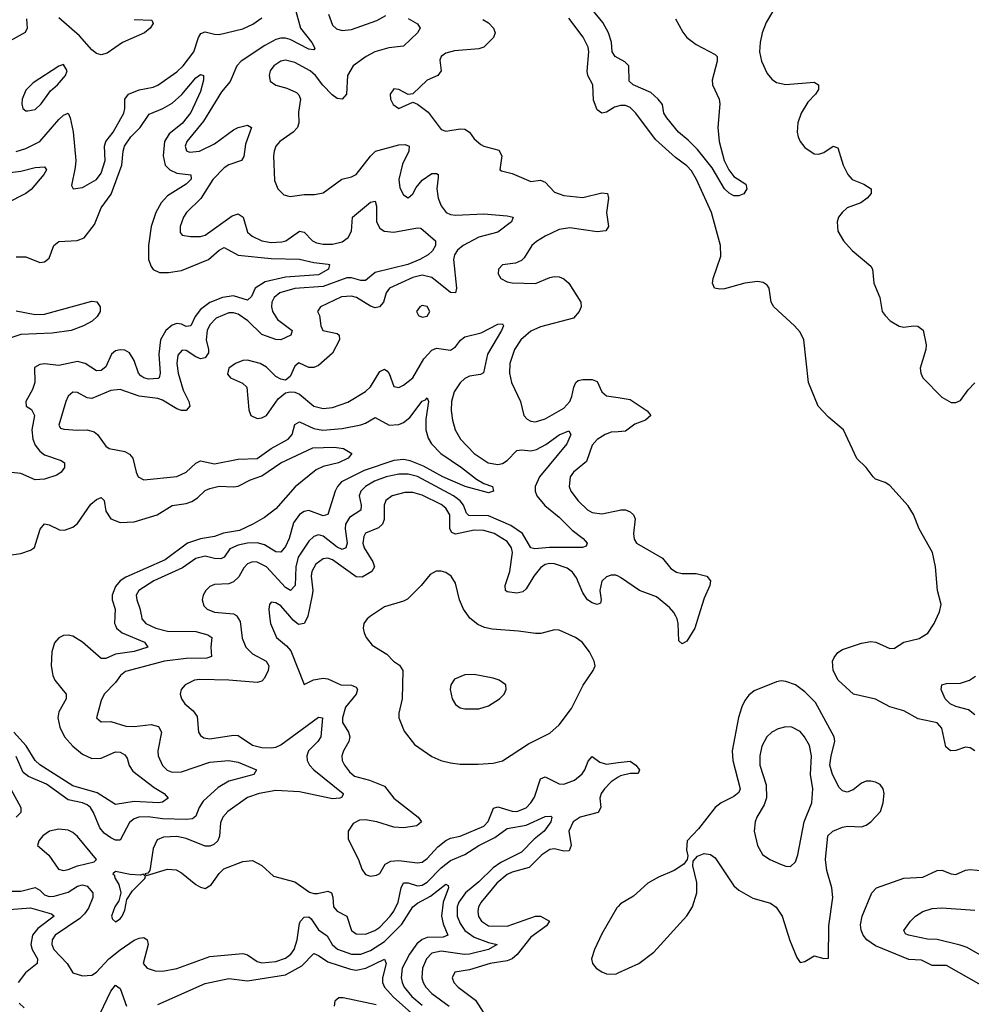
# Model space of a CAD drawing. Header units: inches. Extents: x 1649636 to 1815363, y 506543 to 641975.
# Tile 10 of 256: x 1687465 to 1691495, y 518357 to 522526. Entities that reach past the tile are written whole.
import ezdxf

# ---------------------------------------------------------------- set-up
doc = ezdxf.new("R2010")
doc.units = ezdxf.units.IN
doc.header["$MEASUREMENT"] = 0
for name, color, linetype in [('B6581', 7, 'Continuous'), ('B6582', 7, 'Continuous'), ('B6591', 7, 'Continuous'), ('B6592', 7, 'Continuous')]:
    doc.layers.add(name, color=color, linetype=linetype)

msp = doc.modelspace()

# ---------------------------------------------------------------- linework, layer by layer
at = {"layer": 'B6581', "color": 5}
for points, elevation in [([(1687868, 520000), (1687866.4, 519970), (1687870, 519960.9), (1687875.1, 519950), (1687898.6, 519930), (1687993.7, 519890), (1688007, 519870), (1687949.7, 519850.4), (1687870, 519839.6), (1687830, 519820.9), (1687810, 519821.4), (1687730, 519889.9), (1687690, 519915.7), (1687670, 519920.9), (1687650, 519918.5), (1687630, 519908.3), (1687612.6, 519887.4), (1687600.6, 519850), (1687597.5, 519790), (1687604.7, 519750), (1687613.2, 519730), (1687661, 519670), (1687662.1, 519650), (1687630, 519595.1), (1687626.4, 519570), (1687635.3, 519530), (1687655.1, 519490), (1687690.1, 519450), (1687730, 519416.2), (1687770, 519398.6), (1687810, 519399.8), (1687870, 519426.7), (1687890, 519425), (1687910, 519414.2), (1687919.2, 519399.2), (1687927.8, 519367.8), (1687944.3, 519344.3), (1688034.6, 519274.6), (1688076.4, 519250), (1688094, 519230), (1688070, 519212.8), (1688052, 519210), (1687950, 519216.3), (1687870, 519203.4), (1687792.2, 519252.2), (1687690, 519282.9), (1687550, 519371.8), (1687529.5, 519389.5), (1687491.8, 519451.8), (1687439.9, 519510)], 320), ([(1687980.5, 520000), (1687982.6, 519990), (1687998.4, 519970), (1688040.8, 519950), (1688090, 519937.2), (1688210, 519935.7), (1688262, 519922), (1688278, 519910), (1688274.6, 519870), (1688277.4, 519830), (1688257.3, 519822.7), (1688170, 519821.9), (1688078.4, 519810), (1687913.2, 519766.8), (1687891.2, 519750), (1687870, 519719.8), (1687822.4, 519670), (1687810, 519644), (1687790.5, 519570), (1687810, 519552.7), (1687850, 519554.9), (1687914.6, 519534.6), (1687950, 519533.6), (1688021.5, 519541.5), (1688053.2, 519533.2), (1688064.6, 519510), (1688050.1, 519430.1), (1688050.8, 519410), (1688070, 519368.5), (1688089.3, 519349.3), (1688110, 519340.4), (1688150, 519341.6), (1688270, 519382.8), (1688349.6, 519389.6), (1688390, 519382.1), (1688468.2, 519350), (1688457, 519330), (1688350, 519301.5), (1688304.6, 519275.4), (1688242.4, 519217.6), (1688224.5, 519190), (1688210, 519154.2), (1688196.8, 519143.2), (1688170, 519139.9), (1688070, 519142.5), (1688008.8, 519151.2), (1687969.8, 519150.2), (1687950, 519142.9), (1687930, 519127.5), (1687890, 519052.2), (1687870, 519052.1), (1687850, 519061.8), (1687822.6, 519082.6), (1687803.8, 519103.8), (1687777.8, 519170), (1687764.4, 519190), (1687750, 519201.6), (1687730, 519210.6), (1687670, 519223.4), (1687578.8, 519290), (1687501.8, 519321.8), (1687479.1, 519339.1), (1687450, 519406.2)], 340), ([(1688384.9, 520000), (1688398.5, 519978.5), (1688407.3, 519907.3), (1688421.8, 519870), (1688450, 519840.5), (1688509.1, 519810), (1688519.8, 519790), (1688516.6, 519770), (1688502.2, 519737.8), (1688490, 519726), (1688470, 519720.2), (1688350, 519729.9), (1688227.7, 519732.3), (1688204.9, 519730), (1688164.9, 519710), (1688148.8, 519690), (1688144.9, 519670), (1688150.3, 519650), (1688164, 519630), (1688199.7, 519599.7), (1688216.1, 519576.1), (1688222.3, 519510), (1688230, 519495.5), (1688245.2, 519485.2), (1688270, 519481.8), (1688370, 519497), (1688390, 519494.8), (1688450, 519453.9), (1688490, 519445.1), (1688530, 519442.6), (1688550, 519446.1), (1688570, 519456.2), (1688730, 519573.1), (1688746.8, 519570), (1688740.6, 519490), (1688728.1, 519470), (1688687.2, 519430), (1688681.3, 519410), (1688682.6, 519390), (1688692.2, 519370), (1688710.9, 519350), (1688834.6, 519250), (1688834.1, 519245.9), (1688827.2, 519232.8), (1688821, 519230), (1688790, 519227.9), (1688650, 519256.5), (1688550, 519262.6), (1688478.4, 519250), (1688430, 519233.3), (1688346.6, 519173.4), (1688324.7, 519150), (1688314.6, 519125.4), (1688310.8, 519069.2), (1688303.2, 519050), (1688286.3, 519033.7), (1688270, 519026.8), (1688250, 519026.3), (1688170, 519058.7), (1688130, 519068.4), (1688074.4, 519065.6), (1688046.5, 519053.5), (1688030, 519017.2), (1688016, 518924), (1688007.1, 518912.9), (1687994, 518910), (1688002, 518902), (1688090, 518928.8), (1688126.8, 518926.8), (1688150, 518913.4), (1688210, 518864.9), (1688230, 518852.7), (1688250, 518847.3), (1688276.3, 518863.7), (1688310, 518910.7), (1688329.7, 518930.3), (1688410, 518962.4), (1688450, 518966), (1688490, 518945.5), (1688540.2, 518900.2), (1688630, 518875.8), (1688692.5, 518832.5), (1688710, 518826.4), (1688726.6, 518826.6), (1688770, 518836.2), (1688785.7, 518830), (1688791.6, 518811.6), (1688793.8, 518770), (1688810, 518751.3), (1688850.1, 518730.1), (1688869.7, 518669.6), (1688890, 518655.5), (1688930, 518654.6), (1688968.8, 518670), (1688990, 518684.5), (1689034.4, 518730), (1689050, 518751.7), (1689067.7, 518790), (1689080.1, 518850), (1689090, 518871.3), (1689110, 518871.3), (1689150, 518858.7), (1689170, 518862.3), (1689190, 518874.4), (1689250, 518935), (1689290, 518966.2), (1689350, 518991.2), (1689410, 519030), (1689476.8, 519063.2), (1689530, 519101.5), (1689610, 519116.1), (1689690, 519151.8), (1689714.5, 519154.5), (1689718.4, 519150), (1689714.7, 519130), (1689686.4, 519090), (1689643.6, 519056.4), (1689590, 519001.6), (1689501.9, 518958.1), (1689470, 518935.2), (1689410, 518876.2), (1689352.8, 518830), (1689324.7, 518790), (1689317.5, 518770), (1689317.5, 518730), (1689330, 518699), (1689350.1, 518670), (1689390, 518642.3), (1689450, 518619.3), (1689487.7, 518610), (1689450.3, 518590), (1689370, 518570), (1689348.8, 518568.8), (1689250, 518582.8), (1689210, 518574), (1689187.7, 518550), (1689171, 518510), (1689167.8, 518470), (1689173, 518450), (1689184.2, 518430), (1689210, 518403.7), (1689284.3, 518350)], 360), ([(1688523.1, 520000), (1688526.4, 519970), (1688551.8, 519910), (1688595, 519875), (1688613.2, 519853.2), (1688670, 519710.7), (1688709.2, 519730.8), (1688750, 519738.2), (1688770, 519734.7), (1688825.3, 519710), (1688870, 519708.3), (1688890, 519699.7), (1688895.2, 519690), (1688889.5, 519670), (1688845.1, 519614.9), (1688831.4, 519570), (1688832, 519550), (1688857.8, 519510), (1688862.7, 519490), (1688858.3, 519470), (1688835.5, 519430), (1688829.4, 519410), (1688830.9, 519390), (1688839.8, 519370), (1688861, 519341), (1688883.2, 519323.2), (1688945.7, 519305.7), (1689010, 519280.4), (1689050, 519230.1), (1689152.9, 519150), (1689167, 519130), (1689146.5, 519113.5), (1689090, 519104.7), (1689050, 519107.5), (1688977, 519130), (1688930, 519138), (1688903.5, 519136.5), (1688877.2, 519122.8), (1688856.3, 519090), (1688855.9, 519055.9), (1688900.3, 518970), (1688913.1, 518930), (1688930, 518906.3), (1688950, 518899.6), (1688976.3, 518903.7), (1688990, 518911.7), (1689013.2, 518950), (1689036, 518964), (1689070, 518966.1), (1689150, 518955.7), (1689170, 518959.8), (1689190, 518974.8), (1689235.8, 519024.2), (1689270, 519050.7), (1689290, 519060.6), (1689330, 519069), (1689430, 519111.2), (1689449, 519131), (1689471.7, 519188.3), (1689490, 519193.1), (1689550, 519174.5), (1689570, 519174), (1689610, 519189.7), (1689629.9, 519210), (1689645.3, 519234.7), (1689670, 519311.4), (1689690, 519320.9), (1689750, 519291), (1689769.7, 519289.7), (1689814.2, 519305.8), (1689847.1, 519332.9), (1689858.6, 519350), (1689872.7, 519387.3), (1689890, 519405.8), (1689922.1, 519382.1), (1689950, 519373.9), (1690000, 519380.4)], 380), ([(1688684.4, 520000), (1688683.6, 519996.4), (1688670.1, 519970), (1688645.8, 519965.8), (1688623.1, 519983.1), (1688608.3, 520000)], 380), ([(1688951.1, 520000), (1688936.5, 519990), (1688921.8, 519970), (1688918.8, 519950), (1688923.5, 519930), (1688932.3, 519910), (1688957.6, 519877.6), (1689019.6, 519839.6), (1689048.5, 519810), (1689072.7, 519792.7), (1689087.9, 519770), (1689085.1, 519650), (1689070.2, 519590.2), (1689071.1, 519570), (1689093.1, 519513.1), (1689137.1, 519457.1), (1689210, 519406.2), (1689247.7, 519390), (1689290, 519380.2), (1689330, 519373.8), (1689406.1, 519373.8), (1689470, 519378.2), (1689510, 519388.7), (1689619.8, 519460.2), (1689710, 519505.9), (1689750, 519541.1), (1689801.9, 519610), (1689851.4, 519708.6), (1689894, 519770), (1689902, 519790), (1689897.8, 519810), (1689878.4, 519850), (1689847.1, 519890), (1689818.9, 519910), (1689750, 519940.8), (1689730, 519942.8), (1689672.5, 519927.5), (1689650, 519926.6), (1689577.7, 519937.7), (1689465.2, 519945.2), (1689433, 519953), (1689405.8, 519965.8), (1689371.9, 519991.9), (1689366.1, 520000)], 420), ([(1690000, 519318.3), (1689970, 519298.8), (1689941.9, 519270), (1689927.8, 519250), (1689921.4, 519230), (1689926.5, 519190), (1689914.2, 519170), (1689839, 519150), (1689809.2, 519130), (1689791.1, 519090), (1689801, 519030), (1689792.3, 519007.7), (1689770, 519005.6), (1689730, 519015.6), (1689710, 519012.8), (1689675.8, 518990), (1689623, 518937), (1689550, 518917.2), (1689530, 518907.4), (1689486, 518870), (1689418.6, 518790), (1689407.9, 518770), (1689404.6, 518750), (1689408.6, 518728.6), (1689420.5, 518710), (1689450, 518690.1), (1689530, 518687.6), (1689650, 518730.5), (1689670.3, 518730), (1689708, 518710), (1689695.4, 518690), (1689630, 518641.8), (1689571.1, 518568.9), (1689550, 518549.6), (1689530, 518541.8), (1689457.4, 518530), (1689370, 518503.6), (1689307.1, 518492.9), (1689295.8, 518470), (1689303.5, 518450), (1689321.6, 518430), (1689395.4, 518375.4), (1689450, 518289.4)], 380), ([(1687427.6, 519267.6), (1687470.1, 519190.1), (1687469.5, 519170), (1687450, 519149.4)], 340), ([(1687383.4, 518836.6), (1687470, 518836.7), (1687530, 518852.4), (1687550, 518840.4), (1687570, 518820.6), (1687590, 518814.2), (1687610, 518815.2), (1687670, 518832.3), (1687710, 518857.6), (1687730, 518863.6), (1687750, 518858.2), (1687774.1, 518830), (1687774.5, 518810), (1687755.5, 518764.5), (1687739.3, 518740.7), (1687718.7, 518721.3), (1687615.3, 518650), (1687602.2, 518630), (1687600.4, 518610), (1687608.9, 518590), (1687665.8, 518530), (1687690, 518490.4), (1687730, 518477.3), (1687770, 518480.2), (1687790, 518494), (1687841.6, 518550), (1687890, 518587.8), (1687950, 518629.4), (1687970, 518638), (1687990, 518640.3), (1688004.4, 518630), (1688009, 518610), (1687987.2, 518530), (1688004.9, 518510), (1688038.5, 518498.5), (1688070, 518497.6), (1688130, 518509.5), (1688270, 518559.1), (1688410, 518573.1), (1688430, 518567), (1688470, 518538.2), (1688490, 518532.5), (1688550, 518538.2), (1688590, 518553.2), (1688612.7, 518570), (1688627.3, 518590), (1688639.7, 518630), (1688650, 518699.5), (1688654, 518710), (1688670, 518726), (1688690, 518727.3), (1688699.5, 518719.5), (1688730, 518672.6), (1688767.5, 518647.5), (1688787.7, 518610), (1688810.4, 518590.4), (1688870, 518569.4), (1688910, 518570.1), (1688950, 518585), (1689010, 518623.6), (1689082.7, 518697.3), (1689130.5, 518770), (1689150, 518785.6), (1689204.5, 518815.5), (1689270, 518866.5), (1689280, 518860), (1689281.5, 518850), (1689258.9, 518790), (1689251, 518730), (1689257.8, 518697.8), (1689277.4, 518650), (1689257.9, 518642.1), (1689190, 518640.7), (1689170, 518632), (1689147.2, 518612.8), (1689116, 518570), (1689085.3, 518510), (1689079.9, 518470), (1689084.1, 518450), (1689093.1, 518430), (1689126, 518390), (1689170, 518353)], 340), ([(1687420.7, 518759.3), (1687510, 518765.3), (1687600, 518740), (1687611.1, 518730), (1687541.7, 518678.3), (1687518.6, 518650), (1687511.9, 518610), (1687517.1, 518590), (1687539.4, 518550), (1687538.2, 518530), (1687489.6, 518490), (1687458, 518450)], 320), ([(1690000, 518771.9), (1689994.2, 518765.8), (1689930, 518655.1), (1689899, 518590), (1689886.4, 518550), (1689890.4, 518530), (1689907, 518510), (1689930, 518494.6), (1689950, 518485.8), (1689990, 518485.3), (1690000, 518489.9)], 420), ([(1688050, 518355.9), (1688250, 518445.7), (1688350, 518467), (1688430, 518456.1), (1688590, 518482.7), (1688659.4, 518520.6), (1688710, 518571.8), (1688730, 518564.6), (1688770, 518537.1), (1688865.7, 518505.7), (1688890, 518501.7), (1688930.2, 518509.8), (1689010, 518548.8), (1689017, 518530), (1689001.1, 518470), (1689001.7, 518450), (1689010.1, 518430), (1689047.3, 518387.3), (1689135.1, 518310)], 320), ([(1687790, 518285.5), (1687850, 518412.9), (1687870, 518438.2), (1687890, 518423.6), (1687917.5, 518350)], 320), ([(1688974.6, 518354.6), (1688835, 518385), (1688815.8, 518384.2), (1688799.5, 518370), (1688796.4, 518350)], 320), ([(1687462, 518362), (1687483, 518343)], 320)]:
    msp.add_lwpolyline(points, dxfattribs=dict(at, elevation=elevation))
for points, elevation in [([(1689390, 519753.3), (1689350, 519752), (1689306.6, 519733.4), (1689290.7, 519710), (1689288.2, 519690), (1689297.1, 519650), (1689310, 519627.3), (1689330, 519613), (1689350, 519608.2), (1689410, 519608.4), (1689450, 519620.5), (1689497.2, 519650), (1689517.2, 519670), (1689525.2, 519690), (1689524, 519710), (1689495.3, 519730), (1689470, 519738.4)], 440), ([(1687630, 519098.5), (1687590.8, 519090), (1687563, 519070), (1687545.5, 519050), (1687540.7, 519030), (1687588.5, 518988.5), (1687628.9, 518928.9), (1687650, 518924.4), (1687670, 518928.3), (1687710, 518943.5), (1687779.7, 518960.3), (1687789.3, 518970), (1687710, 519067.1), (1687690, 519085.1), (1687670, 519094)], 360), ([(1687870, 518919.3), (1687858.8, 518910), (1687865.3, 518905.3), (1687868.9, 518890), (1687884.6, 518864.6), (1687893, 518830), (1687884.8, 518795.2), (1687866.9, 518770), (1687854, 518730), (1687857.1, 518717.1), (1687870, 518707.2), (1687890, 518718.7), (1687898.5, 518730), (1687910, 518756), (1687919.1, 518800.9), (1687942, 518838), (1687995.3, 518890), (1687998, 518898), (1687988, 518908), (1687976, 518904), (1687933, 518907)], 360)]:
    msp.add_lwpolyline(points, close=True, dxfattribs=dict(at, elevation=elevation))
at = {"layer": 'B6582', "color": 5}
for points, elevation in [([(1688630, 522578), (1688654.5, 522490), (1688701.5, 522430), (1688714.7, 522405.3), (1688710, 522398), (1688690, 522400.8), (1688610, 522442.1), (1688590, 522448.4), (1688570, 522448), (1688550, 522442.3), (1688503.1, 522416.9), (1688402.3, 522350), (1688384.2, 522330), (1688356.1, 522263.9), (1688319.3, 522220.7), (1688243, 522097), (1688172.7, 522010), (1688165.9, 521990), (1688171.1, 521971.1), (1688184.5, 521964.5), (1688226, 521970), (1688290, 521999.8), (1688370, 522059.5), (1688390.2, 522070.2), (1688430, 522079.7), (1688446.7, 522070), (1688421.6, 521998.4), (1688413.7, 521946.3), (1688403.6, 521930), (1688350, 521911.7), (1688330, 521898.4), (1688282.6, 521850), (1688231.7, 521768.3), (1688171.4, 521710), (1688158.5, 521690), (1688143.7, 521650), (1688144.7, 521624.7), (1688153.4, 521613.4), (1688187.7, 521607.8), (1688230, 521607.7), (1688250, 521614.3), (1688364.4, 521695.6), (1688390, 521703.7), (1688410.5, 521690.5), (1688430, 521626.8), (1688449.3, 521609.3), (1688490.1, 521590.1), (1688530, 521582.3), (1688575.1, 521584.9), (1688591.5, 521590), (1688650.1, 521630.1), (1688670, 521627), (1688704.2, 521590), (1688721.3, 521581.3), (1688750, 521575.3), (1688790, 521576.1), (1688830, 521585.8), (1688856.4, 521603.6), (1688869.9, 521630), (1688874, 521690), (1688950, 521752.8), (1688970, 521757), (1688975.8, 521735.8), (1688976.2, 521670), (1688990, 521642.7), (1689007.9, 521630), (1689050, 521625.8), (1689150, 521645.4), (1689163.2, 521643.2), (1689226, 521590), (1689225.4, 521570), (1689212.9, 521547.1), (1689194.7, 521530), (1689159, 521510), (1689108.2, 521490), (1688970, 521456), (1688930, 521421.4), (1688910, 521421.5), (1688870, 521433.3), (1688850, 521432.4), (1688750, 521396.2), (1688630, 521388), (1688566.3, 521370), (1688542.8, 521350), (1688532.8, 521330), (1688531.1, 521310), (1688535.7, 521290), (1688556.7, 521256.7), (1688618.3, 521210), (1688613.1, 521190), (1688570, 521171.1), (1688550, 521172.5), (1688490, 521193), (1688431.3, 521251.3), (1688390, 521279.1), (1688370, 521284.9), (1688350, 521284.4), (1688297.3, 521262.7), (1688270, 521234.3), (1688259.1, 521210), (1688254.6, 521170), (1688264.6, 521130), (1688263.9, 521116.1), (1688250, 521094.4), (1688230, 521090.4), (1688210, 521098.1), (1688170, 521125), (1688152.9, 521127.1), (1688135, 521105), (1688130.6, 521070), (1688135.2, 521030), (1688157.4, 520957.4), (1688180.7, 520910), (1688185.5, 520890), (1688170, 520871.6), (1688150, 520871), (1688130, 520878.5), (1688070, 520915.1), (1688050, 520922.4), (1687970, 520931.5), (1687890, 520959.9), (1687850, 520955.9), (1687770, 520921.5), (1687750, 520924.4), (1687710, 520947.2), (1687690, 520948.4), (1687670, 520932.6), (1687660.7, 520910), (1687630.4, 520810), (1687637.1, 520797.1), (1687651.8, 520791.8), (1687710, 520787.7), (1687750, 520789.3), (1687780.6, 520780.6), (1687794.3, 520770), (1687830, 520720.5), (1687844, 520710), (1687910, 520698.5), (1687930, 520686.9), (1687943.8, 520670), (1687957.4, 520610), (1687966.4, 520590), (1687990, 520577.6), (1688130, 520591.9), (1688170, 520610.2), (1688210, 520648.1), (1688230, 520658.3), (1688290, 520645.8), (1688390, 520665.9), (1688470, 520668), (1688529.6, 520710.4), (1688602.2, 520750), (1688618.2, 520770), (1688630, 520811.7), (1688650, 520823.3), (1688710, 520795), (1688748.8, 520788.8), (1688830, 520795.3), (1688909.1, 520810.8), (1688930, 520817.2), (1688970, 520841.5), (1689030, 520808.6), (1689070, 520812.5), (1689090, 520821), (1689117.7, 520842.3), (1689170, 520911), (1689183.6, 520916.4), (1689190, 520924.4), (1689196.5, 520910), (1689184.8, 520835.2), (1689184.7, 520790), (1689194.6, 520754.6), (1689209, 520730), (1689248.8, 520688.8), (1689336.6, 520630), (1689400.1, 520580.1), (1689430, 520561.7), (1689466.8, 520550), (1689472, 520530), (1689450, 520523), (1689351.5, 520550), (1689256.5, 520590), (1689175.2, 520635.2), (1689118.6, 520658.6), (1689090, 520664.1), (1689050, 520659.1), (1688923.2, 520616.8), (1688828.3, 520570), (1688810.6, 520550), (1688801.5, 520530), (1688769.4, 520430.6), (1688750, 520425.7), (1688690, 520448), (1688670, 520443.8), (1688650, 520430.5), (1688624.9, 520395.1), (1688605.3, 520330), (1688590, 520295.9), (1688570, 520272.2), (1688550, 520273.5), (1688502.1, 520302.1), (1688470, 520311.8), (1688430, 520309.9), (1688390, 520300.6), (1688354.9, 520285.1), (1688330, 520250.6), (1688316.7, 520243.3), (1688290, 520244.3), (1688250, 520254.8), (1688210, 520245.3), (1688154.3, 520205.7), (1688032.8, 520150), (1687968.7, 520110), (1687958.3, 520090), (1687960.1, 520070), (1687973.6, 520033.6), (1687980.5, 520000)], 340), ([(1688772.7, 522550), (1688790, 522502.8), (1688807.1, 522487.1), (1688830, 522480.1), (1688870, 522484.8), (1688977.8, 522522.2), (1689016, 522544)], 360), ([(1690000, 522363.3), (1689987.4, 522370), (1689973.8, 522390), (1689970.7, 522430.7), (1689958.6, 522470), (1689934.4, 522514.4), (1689889.1, 522569.1)], 360), ([(1687493.8, 522530), (1687496.3, 522490), (1687487.6, 522472.4), (1687423.8, 522436.2)], 340), ([(1687450, 521968.1), (1687490, 521980.6), (1687549.5, 522010.5), (1687630, 522103.7), (1687650, 522122.2), (1687670, 522130.2), (1687678.8, 522110), (1687690.8, 522050.8), (1687702.3, 521930), (1687700.2, 521899.8), (1687683.8, 521823.8), (1687690.5, 521810.5), (1687730, 521816.1), (1687790, 521849.3), (1687810, 521876), (1687826.4, 521930), (1687823.2, 521990), (1687829.9, 522010), (1687860.1, 522050), (1687905.8, 522130), (1687910.5, 522150), (1687910.6, 522190), (1687925.6, 522210), (1687970, 522228.8), (1688030, 522239.8), (1688050, 522248.1), (1688130, 522305.2), (1688156.4, 522330), (1688202.4, 522390), (1688222.1, 522450), (1688232.5, 522467.5), (1688250, 522474.5), (1688290, 522464.5), (1688310, 522464), (1688410, 522487.3), (1688452.4, 522507.6), (1688490, 522534.1)], 340), ([(1687950, 522527.1), (1688024.1, 522524.1), (1688030.2, 522510), (1688017.2, 522490), (1687993.2, 522470), (1687900.3, 522430), (1687835.8, 522384.2), (1687810, 522377.1), (1687790, 522383.1), (1687770, 522398.2), (1687718.2, 522458.2), (1687630, 522533.6)], 340), ([(1689110, 522531.3), (1689149, 522509), (1689160.3, 522490), (1689148.9, 522470), (1689090, 522414.2), (1689027.5, 522407.5), (1688969.5, 522390.5), (1688931.8, 522370), (1688877.7, 522330), (1688853.7, 522290), (1688849.2, 522210), (1688830, 522189.1), (1688810, 522192.2), (1688788, 522208), (1688748.7, 522248.7), (1688717, 522290), (1688694.5, 522310), (1688630, 522345.4), (1688590, 522354.6), (1688570, 522349.8), (1688541.2, 522330), (1688526.2, 522310), (1688520.6, 522290), (1688526.2, 522266.2), (1688548.9, 522248.9), (1688595.5, 522235.5), (1688637.2, 522217.2), (1688647.5, 522207.5), (1688653.8, 522190), (1688644.9, 522135.1), (1688647, 522090), (1688641.1, 522070), (1688622.7, 522050), (1688565.8, 522010), (1688550.2, 521990), (1688542.6, 521970), (1688539.3, 521950), (1688544.5, 521844.5), (1688558.4, 521810), (1688584, 521784), (1688610, 521777), (1688670, 521785.4), (1688713.9, 521786.1), (1688750, 521793.4), (1688828.9, 521851.1), (1688870, 521860.2), (1688890, 521870.2), (1688950, 521948.4), (1688971, 521969), (1689070, 521996), (1689097.2, 521997.2), (1689114.3, 521990), (1689113.5, 521970), (1689086.1, 521913.9), (1689070.1, 521850), (1689074.1, 521814.1), (1689090, 521784), (1689110, 521771.4), (1689130, 521789.1), (1689144, 521816), (1689170, 521846.8), (1689210, 521874.3), (1689230, 521875.5), (1689236.5, 521870), (1689237.7, 521857.7), (1689231.2, 521810), (1689237.1, 521770), (1689250, 521738.5), (1689270.3, 521710), (1689290, 521701), (1689310, 521698.8), (1689430, 521703.4), (1689530, 521696), (1689554.9, 521690), (1689547.2, 521670), (1689490, 521627.1), (1689410, 521604.7), (1689343.2, 521570), (1689318.6, 521550), (1689306.4, 521530), (1689302.3, 521510), (1689314.7, 521390), (1689310, 521368.9), (1689290, 521370.7), (1689210, 521434.7), (1689170, 521444.2), (1689130, 521435), (1689030.6, 521389.4), (1689017.4, 521370), (1689005.4, 521330), (1688989.2, 521310.8), (1688970, 521306.2), (1688950, 521313.7), (1688890.7, 521350), (1688870, 521356), (1688827.3, 521352.7), (1688739.3, 521310), (1688726.7, 521290), (1688733.8, 521273.8), (1688740.2, 521230), (1688749.1, 521210), (1688810, 521197.5), (1688817.8, 521190), (1688819.4, 521170), (1688790, 521113.5), (1688730, 521062.5), (1688710, 521053.2), (1688690, 521053.3), (1688646.4, 521073.6), (1688630, 521059.3), (1688610, 521015.6), (1688590, 521000.5), (1688570, 521003.5), (1688550, 521016), (1688510, 521054.2), (1688483.7, 521070), (1688430, 521084), (1688410, 521083.5), (1688378.4, 521070), (1688350.4, 521050), (1688345.1, 521025.1), (1688357.3, 521010), (1688407.7, 520987.8), (1688426, 520970), (1688434.6, 520874.6), (1688444, 520850), (1688470, 520837.1), (1688490, 520840.3), (1688510, 520850.4), (1688558.9, 520921.1), (1688590, 520946.9), (1688609.7, 520950.4), (1688630, 520948.6), (1688650, 520940.2), (1688710, 520889.5), (1688750, 520879.8), (1688790, 520883.5), (1688853.8, 520906.2), (1688930, 520951.7), (1688950, 520971.8), (1688990, 521036.5), (1689010, 521046.2), (1689019.4, 521039.4), (1689030, 521028.2), (1689050, 520973.4), (1689070, 520969.1), (1689090, 520978.6), (1689130, 521009.3), (1689176.5, 521090), (1689210, 521126.3), (1689230, 521134.7), (1689290, 521127.3), (1689310, 521140.5), (1689331.5, 521168.5), (1689350, 521183.3), (1689419.1, 521200.9), (1689490, 521237.2), (1689510, 521238), (1689513.8, 521230), (1689506, 521210), (1689445.5, 521110), (1689429.4, 521030.6), (1689416.3, 521023.7), (1689370, 521017.2), (1689350, 521006.2), (1689330, 520987.9), (1689305, 520950), (1689293.7, 520910), (1689291.9, 520871.9), (1689297.3, 520830), (1689308.7, 520790), (1689331.8, 520750), (1689389.4, 520690), (1689448.2, 520650), (1689490, 520642.4), (1689510, 520647), (1689530, 520659.8), (1689570, 520701.6), (1689590, 520705.1), (1689630, 520701.2), (1689653.8, 520706.2), (1689692.8, 520727.2), (1689750, 520768.7), (1689790, 520785.7), (1689799.7, 520770), (1689782.1, 520730), (1689666.5, 520590), (1689648.3, 520550), (1689647.3, 520530), (1689654.8, 520510), (1689689.4, 520469.4), (1689750, 520419.8), (1689804.7, 520364.7), (1689851.3, 520330), (1689868.5, 520310), (1689863.4, 520296.6), (1689849, 520291), (1689708, 520292), (1689645.9, 520285.9), (1689630, 520289.8), (1689593.7, 520350), (1689545, 520385), (1689450, 520425.3), (1689366.9, 520426.9), (1689356.9, 520436.9), (1689343.7, 520470), (1689330, 520488.9), (1689302.2, 520510), (1689150, 520592.5), (1689110, 520602.3), (1689070, 520602.5), (1689016.9, 520590), (1688968.1, 520571.9), (1688928.9, 520550), (1688909, 520530), (1688902.2, 520510), (1688911.2, 520470), (1688909.3, 520450), (1688862.1, 520417.9), (1688844.9, 520390), (1688843.2, 520370), (1688851, 520310), (1688845.4, 520290), (1688830, 520283.4), (1688810, 520293.3), (1688750, 520339.5), (1688730, 520345), (1688710, 520338.1), (1688690, 520318.7), (1688644.4, 520250), (1688634.5, 520210), (1688630.9, 520130), (1688611.1, 520108.9), (1688590, 520121.6), (1688510, 520209.9), (1688470, 520229.4), (1688450, 520230.4), (1688430, 520222.4), (1688414.5, 520205.5), (1688393.4, 520166.6), (1688370, 520145.4), (1688350, 520137.9), (1688290, 520135.3), (1688270, 520126.6), (1688253.4, 520110), (1688242.3, 520090), (1688237.4, 520070), (1688244.2, 520044.2), (1688258.4, 520030), (1688290, 520017.1), (1688370, 520010.1), (1688383, 520003), (1688384.9, 520000)], 360), ([(1689426.2, 522526.2), (1689450, 522512.9), (1689472, 522490), (1689478.7, 522470), (1689471.8, 522450), (1689430, 522409.8), (1689410, 522402.2), (1689306.3, 522393.7), (1689270, 522384.2), (1689250.3, 522370), (1689244.8, 522355.2), (1689249.2, 522310), (1689236.1, 522290), (1689190, 522269.8), (1689130, 522211.5), (1689110, 522209), (1689070, 522231.1), (1689050, 522233.3), (1689034.4, 522210), (1689034.9, 522190), (1689046.6, 522166.6), (1689070, 522150.7), (1689130, 522177.3), (1689150, 522167.9), (1689194.5, 522134.5), (1689250, 522060.7), (1689270, 522053.8), (1689330, 522064.4), (1689350, 522063.2), (1689369.5, 522049.5), (1689390, 522022), (1689417.5, 521997.5), (1689430.6, 521990), (1689493.4, 521973.4), (1689506.2, 521950), (1689498.8, 521890), (1689505.8, 521885.8), (1689550, 521874.2), (1689630, 521841.3), (1689670, 521846.9), (1689690, 521838), (1689730, 521796.1), (1689770, 521781.9), (1689850, 521773.3), (1689930, 521793.4), (1689954.9, 521790), (1689958.5, 521770), (1689949.4, 521710), (1689959, 521650), (1689947.7, 521632.2), (1689910, 521628.5), (1689794.9, 521645.1), (1689750, 521637.7), (1689690.2, 521610), (1689653.3, 521586.7), (1689634.3, 521570), (1689602, 521518), (1689590, 521507.1), (1689564.3, 521495.7), (1689510, 521487.8), (1689492.2, 521470), (1689491.8, 521450), (1689502, 521430), (1689530, 521416.5), (1689550, 521412.4), (1689650, 521409.1), (1689710, 521434.2), (1689730, 521438.9), (1689750, 521437.4), (1689770, 521428.6), (1689791, 521411), (1689841.5, 521330), (1689842.2, 521310), (1689833.9, 521290), (1689810, 521262.2), (1689670, 521226.3), (1689630, 521207.5), (1689586.8, 521170), (1689559.8, 521130), (1689540.4, 521070), (1689539.4, 521030), (1689548, 520990), (1689586, 520910), (1689600.3, 520850), (1689614.4, 520834.4), (1689630, 520825.8), (1689650, 520823.8), (1689690, 520836.6), (1689770, 520881.9), (1689795.4, 520910), (1689803.9, 520930), (1689811.2, 520970), (1689820.7, 520990), (1689830, 520997.8), (1689850, 521002.2), (1689890, 521002.3), (1689910, 520994.7), (1689930.1, 520950.1), (1689950, 520934), (1690000, 520926.1)], 380), ([(1690000, 522160.1), (1689984.5, 522155.5), (1689950, 522134.5), (1689930, 522130.7), (1689910, 522143.7), (1689894.7, 522185.3), (1689891.8, 522250), (1689871.2, 522290), (1689867.5, 522307.5), (1689874.6, 522390), (1689872.2, 522410), (1689851.7, 522451.7), (1689790, 522532.7)], 380), ([(1687450, 521522.5), (1687490, 521521.9), (1687550, 521498.2), (1687570, 521500.2), (1687590, 521516.5), (1687609.9, 521570.1), (1687630, 521587), (1687708.2, 521591.8), (1687738, 521602), (1687781.5, 521658.5), (1687810.4, 521730), (1687852.7, 521787.3), (1687897.4, 521910), (1687902.9, 521970), (1687909, 521990), (1687935.1, 522030), (1687975.2, 522070), (1688013.6, 522126.4), (1688070.6, 522149.4), (1688110, 522172.2), (1688150.9, 522209.1), (1688210, 522280.5), (1688230, 522294.5), (1688243, 522290), (1688242.5, 522270), (1688230, 522222.2), (1688190, 522133), (1688152.9, 522087.1), (1688097.4, 522042.6), (1688078.4, 522010), (1688071.8, 521950), (1688080.3, 521910), (1688100.9, 521890), (1688130, 521876.7), (1688188.9, 521868.9), (1688190.9, 521850.9), (1688169.3, 521830), (1688090, 521780.8), (1688064.5, 521750), (1688041.8, 521710), (1688021.9, 521650), (1688009.7, 521570), (1688010.1, 521510.1), (1688021.2, 521481.2), (1688030, 521468.8), (1688056.3, 521456.3), (1688095.3, 521455.3), (1688150, 521464.1), (1688264.4, 521510), (1688310, 521550.1), (1688330, 521560.9), (1688390, 521529.7), (1688530, 521514.5), (1688650, 521512.3), (1688710, 521498), (1688771.2, 521491.2), (1688776.3, 521490), (1688771.9, 521470), (1688730, 521445.8), (1688590, 521436.5), (1688504.3, 521415.7), (1688462.2, 521390), (1688446.4, 521353.6), (1688430, 521337.9), (1688370, 521356.9), (1688323.2, 521350), (1688270, 521328.8), (1688230, 521299.5), (1688208.4, 521270), (1688189.5, 521230.5), (1688170, 521227), (1688150, 521236.4), (1688130, 521239.2), (1688110, 521232.1), (1688083.3, 521210), (1688061, 521170), (1688054.2, 521110), (1688059.1, 521030), (1688055, 521010), (1688050, 521006.2), (1688010, 521004.4), (1687990, 521009.6), (1687978.3, 521018.3), (1687968.3, 521030), (1687950, 521082.4), (1687930, 521114.9), (1687910, 521126.6), (1687890, 521128.7), (1687870, 521124.2), (1687853.1, 521110), (1687830, 521055.7), (1687810, 521040.1), (1687790, 521039.7), (1687742.5, 521070), (1687710, 521078.8), (1687630, 521061.9), (1687570, 521069), (1687550, 521065.6), (1687526.8, 521053.2), (1687528.7, 520990), (1687519.2, 520960.8), (1687490.2, 520910), (1687491.8, 520890), (1687515, 520875), (1687527.1, 520850), (1687515.9, 520790), (1687520.2, 520750), (1687530, 520724.8), (1687550, 520699.1), (1687570, 520684.3), (1687640, 520660), (1687654.7, 520650), (1687654.2, 520630), (1687640.2, 520610), (1687622.2, 520597.8), (1687570, 520580.6), (1687530, 520577.7), (1687470, 520604.2), (1687390, 520612.8)], 320), ([(1687390, 521875.4), (1687470, 521884), (1687530, 521900.1), (1687570, 521903.7), (1687578.6, 521890), (1687567.1, 521870), (1687512.7, 521807.3), (1687490.4, 521789.6), (1687410, 521749.5)], 320), ([(1687450, 521293.2), (1687530, 521278.2), (1687570, 521279.2), (1687770, 521333.7), (1687791.7, 521331.7), (1687806, 521310), (1687806, 521290), (1687792.9, 521270), (1687771.3, 521250), (1687734.9, 521230), (1687682.6, 521210), (1687601.6, 521198.4), (1687470, 521193.3), (1687370, 521160.1)], 280), ([(1690000, 520781.5), (1689970, 520779), (1689944, 520770), (1689910, 520749), (1689890, 520724), (1689864.9, 520655.1), (1689810, 520610.7), (1689796.2, 520590), (1689792.2, 520550), (1689799.7, 520530), (1689830, 520488.3), (1689870, 520450.2), (1689890, 520439.7), (1689930, 520433.7), (1690000, 520448.6)], 380), ([(1687430, 520260.3), (1687470, 520266), (1687510, 520279.6), (1687528, 520292), (1687551.1, 520368.9), (1687570, 520391.1), (1687590, 520387), (1687633.9, 520366.1), (1687654.7, 520365.3), (1687690, 520376.9), (1687710, 520392.3), (1687765.7, 520474.3), (1687790, 520494.8), (1687810, 520502.9), (1687821.8, 520490), (1687830, 520445.7), (1687850, 520412.8), (1687890, 520397.4), (1687950, 520399.4), (1688047.4, 520430), (1688110, 520469), (1688170, 520477.7), (1688193.7, 520486.3), (1688218.4, 520501.7), (1688250, 520532.2), (1688270, 520541.5), (1688310, 520550.6), (1688370, 520547.6), (1688390, 520551.5), (1688441.9, 520578.1), (1688490, 520594.6), (1688570, 520649.6), (1688706.2, 520713.8), (1688796.5, 520716.5), (1688836, 520710), (1688870.8, 520690), (1688855.5, 520670), (1688815.5, 520650), (1688750, 520634.8), (1688720.2, 520619.8), (1688631.7, 520548.3), (1688550, 520455.2), (1688501.2, 520418.8), (1688452.6, 520390), (1688396.2, 520363.8), (1688327.5, 520352.5), (1688290, 520338.4), (1688230, 520327.6), (1688176, 520310), (1688080.9, 520239.1), (1687914.3, 520165.7), (1687889.6, 520150), (1687870, 520125.8), (1687856.8, 520090), (1687856.9, 520070), (1687869.6, 520030), (1687868, 520000)], 320), ([(1690000, 520169.4), (1689990, 520174), (1689970, 520174), (1689950, 520167.8), (1689930.7, 520149.3), (1689921.6, 520110), (1689927.7, 520070), (1689924, 520056), (1689910, 520050.7), (1689890, 520056.6), (1689869.5, 520070), (1689850, 520099.5), (1689822.4, 520162.4), (1689806.4, 520186.4), (1689783.4, 520203.4), (1689730, 520222.1), (1689710, 520223.8), (1689690, 520219.1), (1689670, 520204.9), (1689641.9, 520170), (1689610, 520116.8), (1689596.3, 520103.7), (1689570, 520098.1), (1689530, 520104.3), (1689521.8, 520110), (1689520.4, 520130), (1689540.9, 520190), (1689552.2, 520270), (1689547.6, 520290), (1689530, 520316.4), (1689474.2, 520350), (1689430, 520363.3), (1689390, 520364.9), (1689310, 520348.5), (1689294.6, 520354.6), (1689286.9, 520370), (1689286.8, 520430), (1689270, 520458.2), (1689250, 520473.2), (1689170, 520513.3), (1689130, 520524.2), (1689096.3, 520523.7), (1689042, 520510), (1689015.6, 520490), (1689007.9, 520470), (1689008.5, 520410), (1689001.3, 520390), (1688985, 520375), (1688930, 520352.3), (1688921.9, 520338.1), (1688918.1, 520310), (1688923, 520290), (1688960.7, 520230), (1688967, 520210), (1688956.3, 520190), (1688914.8, 520165.2), (1688890, 520166.9), (1688790, 520239.7), (1688770, 520245.7), (1688750, 520243.2), (1688719.5, 520220.5), (1688701.8, 520190), (1688698.8, 520170), (1688706.2, 520110), (1688703.7, 520090), (1688684.4, 520000)], 380), ([(1689366.1, 520000), (1689344.6, 520030), (1689328.1, 520070), (1689310, 520140.9), (1689292.4, 520170), (1689270, 520186), (1689250, 520191.7), (1689229.3, 520190.7), (1689203.1, 520176.9), (1689164.8, 520130), (1689106.8, 520073.2), (1689090, 520063.7), (1689010, 520040.4), (1688951.1, 520000)], 420), ([(1688608.3, 520000), (1688570, 520043.7), (1688550, 520057.1), (1688530, 520060.5), (1688522.7, 520050), (1688519.7, 520030), (1688523.1, 520000)], 380)]:
    msp.add_lwpolyline(points, dxfattribs=dict(at, elevation=elevation))
for points, elevation in [([(1687650, 522336.2), (1687630, 522329.5), (1687521.5, 522258.5), (1687490, 522227), (1687475.6, 522190), (1687473.4, 522170), (1687478.4, 522150), (1687490, 522140.3), (1687499.5, 522139.5), (1687530, 522146), (1687556, 522170), (1687595.2, 522224.8), (1687625.1, 522250), (1687658, 522290), (1687665.1, 522310)], 360), ([(1689170, 521316.3), (1689159.1, 521310), (1689146, 521290), (1689153.4, 521273.4), (1689170, 521267.2), (1689190, 521270.8), (1689202, 521290), (1689190, 521311.3)], 380)]:
    msp.add_lwpolyline(points, close=True, dxfattribs=dict(at, elevation=elevation))
at = {"layer": 'B6591', "color": 5}
for points, elevation in [([(1690339.4, 520000), (1690324.1, 519950), (1690290, 519894.7), (1690270, 519884.2), (1690256.6, 519896.6), (1690254, 519970), (1690249.2, 519990), (1690243.9, 520000)], 380), ([(1691510, 519429.8), (1691490, 519443.2), (1691470, 519446.4), (1691430, 519432.3), (1691407.8, 519430), (1691387.9, 519447.9), (1691370, 519527), (1691350, 519548.7), (1691270, 519566.4), (1691210, 519599.6), (1691150, 519616.1), (1691088.9, 519648.9), (1690996, 519670), (1690931.6, 519730), (1690909.5, 519770.5), (1690907.8, 519810), (1690914, 519826), (1690930, 519846.4), (1690950, 519859.4), (1691030, 519886.5), (1691070, 519893.7), (1691090.7, 519890.7), (1691150, 519864.3), (1691170, 519865), (1691210, 519890.2), (1691274.1, 519905.9), (1691310.7, 519929.3), (1691338.5, 519970), (1691352, 520000)], 380), ([(1690000, 518489.9), (1690087.3, 518530), (1690150, 518577.8), (1690290, 518731.7), (1690314.6, 518770), (1690333.4, 518830), (1690333.1, 518873.1), (1690315.9, 518944.1), (1690316.6, 518963.4), (1690334.9, 518985.1), (1690363.9, 518996.1), (1690390, 518991.3), (1690410, 518976.9), (1690490, 518859.2), (1690510, 518840.2), (1690570, 518806.7), (1690645.4, 518785.4), (1690668.4, 518768.4), (1690693.6, 518730), (1690726.8, 518626.8), (1690755.8, 518555.8), (1690770, 518534.8), (1690790, 518538.8), (1690830, 518562), (1690870, 518551), (1690890, 518552), (1690892.2, 518690), (1690909, 518810), (1690905.2, 518850), (1690883.9, 518923.9), (1690878.2, 518970), (1690887.6, 519070), (1690908.8, 519090), (1690950, 519107.5), (1690971.5, 519111.5), (1691030, 519109.2), (1691050, 519116.1), (1691069.7, 519130), (1691110, 519173), (1691122.3, 519210), (1691126.6, 519250), (1691122, 519270), (1691108.6, 519288.6), (1691090, 519298.5), (1691070, 519302), (1691050, 519302.2), (1691030, 519294.2), (1690994.3, 519265.7), (1690970, 519256.2), (1690950, 519261.1), (1690935.4, 519275.4), (1690906.9, 519330), (1690896.7, 519370), (1690901.2, 519410), (1690917.8, 519470), (1690914.8, 519490), (1690835.2, 519635.2), (1690790, 519680.3), (1690750, 519709.8), (1690710, 519724), (1690690, 519726.9), (1690670, 519723.1), (1690575.4, 519684.6), (1690553.3, 519666.7), (1690536.6, 519643.4), (1690523.1, 519616.9), (1690508.9, 519571.1), (1690482.4, 519430), (1690485.5, 519390), (1690516.2, 519270), (1690510, 519254), (1690490, 519237.5), (1690435.2, 519210), (1690411, 519190), (1690340.3, 519099.7), (1690292.4, 519050), (1690289, 519011), (1690294, 518986), (1690291.3, 518970), (1690278, 518950), (1690236.7, 518923.3), (1690170, 518896.2), (1690124.9, 518870), (1690064.3, 518815.7), (1690010, 518782.4), (1690000, 518771.9)], 420), ([(1691510, 519583.5), (1691483.6, 519603.6), (1691430, 519618), (1691405.4, 519630), (1691384, 519650), (1691368.2, 519690), (1691369.8, 519710.3), (1691390, 519715.8), (1691450, 519717.1), (1691487.3, 519730), (1691512.7, 519747.3)], 360), ([(1690000, 519380.4), (1690050, 519386.9), (1690074.3, 519370), (1690090.2, 519350), (1690084.9, 519335.1), (1690050, 519334.6), (1690010, 519324.8), (1690000, 519318.3)], 380), ([(1691537.7, 518437.7), (1691390, 518522.3), (1691330, 518522.3), (1691283.8, 518543.8), (1691230, 518546.9), (1691090, 518605.5), (1691053, 518630), (1691037.1, 518650), (1691028.3, 518671.7), (1691026.1, 518693.9), (1691032.4, 518730), (1691073.3, 518830), (1691093.3, 518850), (1691210, 518890.8), (1691290, 518895), (1691350, 518923.8), (1691370, 518925.4), (1691410, 518909.3), (1691430, 518907.5), (1691470, 518925), (1691490, 518928.4), (1691550, 518922)], 380), ([(1691553.8, 518553.8), (1691477.2, 518597.2), (1691448.3, 518608.3), (1691350, 518631.9), (1691310, 518632.5), (1691228.7, 518650), (1691216.2, 518656.2), (1691209.6, 518669.6), (1691238, 518710), (1691258.7, 518730), (1691290, 518750.2), (1691330, 518762.9), (1691370, 518765.7), (1691510, 518756.1)], 360)]:
    msp.add_lwpolyline(points, dxfattribs=dict(at, elevation=elevation))
at = {"layer": 'B6591', "color": 5, "elevation": 440}
msp.add_lwpolyline([(1690710, 519532.2), (1690676.5, 519523.5), (1690650, 519509.8), (1690628.7, 519490), (1690608.1, 519450), (1690600.1, 519410), (1690599.8, 519370), (1690626.1, 519286.1), (1690628.2, 519231.8), (1690617.8, 519202.2), (1690586.2, 519150), (1690579.2, 519130), (1690576.2, 519090), (1690589.2, 519029.2), (1690611.3, 518991.3), (1690642, 518970), (1690687.7, 518950), (1690710, 518942), (1690730, 518941.1), (1690750, 518960.5), (1690760.3, 518990), (1690787.1, 519130), (1690820.3, 519210), (1690824.4, 519270), (1690814, 519330), (1690818.9, 519410), (1690810, 519453.6), (1690788.8, 519490), (1690770, 519511.8), (1690734.5, 519530)], close=True, dxfattribs=at)
at = {"layer": 'B6592', "color": 5}
for points, elevation in [([(1690721.9, 522678.1), (1690626.4, 522513.6), (1690609.6, 522470), (1690601.4, 522430), (1690598.6, 522390), (1690606, 522350), (1690630, 522298.7), (1690650, 522274.6), (1690670, 522260.2), (1690710, 522251.3), (1690830, 522261.3), (1690847.7, 522250), (1690848.5, 522230), (1690836, 522210), (1690803.4, 522176.7), (1690774.7, 522130), (1690760.8, 522090), (1690757, 522050), (1690761.3, 522030), (1690770.4, 522010), (1690790, 521985.5), (1690830, 521958.4), (1690850, 521957.1), (1690870, 521963.8), (1690910, 521990.4), (1690930, 521984), (1690952.2, 521910), (1690972.6, 521870), (1690990.2, 521850.1), (1691040.7, 521830), (1691070.5, 521810), (1691070.5, 521790), (1691054.4, 521770), (1691028, 521750), (1690970, 521729.7), (1690947.7, 521710), (1690933.1, 521690), (1690927.6, 521670), (1690930.4, 521630), (1690954.4, 521590), (1690990, 521548.2), (1691070, 521482.8), (1691076.4, 521470), (1691082, 521410), (1691107.2, 521350), (1691118.4, 521290), (1691130, 521273.4), (1691151.7, 521251.7), (1691190, 521228), (1691210, 521224.9), (1691250, 521230.3), (1691268.3, 521228.3), (1691291.7, 521211.7), (1691304.4, 521150), (1691302.4, 521130), (1691278.3, 521050), (1691281.7, 521030), (1691290.4, 521010), (1691370, 520927.7), (1691410, 520904.9), (1691430, 520904.9), (1691450, 520914), (1691481.8, 520958.2), (1691510, 520988.2)], 380), ([(1690242.8, 522530), (1690273, 522473), (1690290.8, 522450), (1690330, 522420.5), (1690410, 522378.8), (1690418.8, 522370), (1690419.3, 522350), (1690398, 522270), (1690399.5, 522250), (1690427, 522190), (1690430.4, 522170), (1690421.6, 522070), (1690427.2, 522010), (1690448.5, 521930), (1690468.4, 521890), (1690490, 521861.6), (1690540.5, 521830), (1690543.8, 521810), (1690531.8, 521788.2), (1690510, 521779.6), (1690490, 521779.7), (1690470, 521791.5), (1690450, 521809.7), (1690398.3, 521898.3), (1690335.9, 521975.9), (1690296.4, 522016.4), (1690254.6, 522050), (1690205.1, 522110), (1690193.6, 522130), (1690187, 522167), (1690169.6, 522189.6), (1690138.3, 522218.3), (1690063.5, 522250), (1690045.4, 522265.4), (1690044.2, 522330), (1690028.2, 522348.2), (1690000, 522363.3)], 360), ([(1691352, 520000), (1691360.7, 520019.3), (1691367.7, 520050), (1691352.7, 520110), (1691343.6, 520210), (1691330.5, 520270), (1691273.8, 520370), (1691251.1, 520431.1), (1691227.2, 520467.2), (1691150, 520554.2), (1691130, 520566.6), (1691090, 520581.1), (1691079.7, 520590), (1691049.8, 520629.8), (1691010, 520668), (1690953.3, 520790), (1690890, 520843.5), (1690847.3, 520890), (1690805.2, 520990), (1690785.7, 521170), (1690770, 521202.9), (1690746, 521230), (1690658.4, 521310), (1690647.3, 521330), (1690638.4, 521390), (1690630, 521402.7), (1690613.7, 521413.7), (1690590, 521418), (1690536, 521410), (1690450, 521386.2), (1690430, 521384.4), (1690407, 521390), (1690398.9, 521410), (1690401.5, 521430), (1690434.5, 521525.5), (1690433.5, 521570), (1690394.9, 521710), (1690331.8, 521850), (1690310, 521886.2), (1690290, 521907.9), (1690241.9, 521941.9), (1690158.1, 522018.1), (1690074.1, 522130), (1690050, 522153.9), (1690030, 522162.1), (1690010, 522163), (1690000, 522160.1)], 380), ([(1690000, 520926.1), (1690050, 520918.2), (1690121.7, 520870), (1690138.4, 520850), (1690115.5, 520830), (1690070, 520812.9), (1690030, 520784.1), (1690000, 520781.5)], 380), ([(1690000, 520448.6), (1690011, 520451), (1690030, 520451), (1690050, 520442), (1690064.6, 520430), (1690072.1, 520412.1), (1690063.8, 520350), (1690067.3, 520327.3), (1690077.4, 520310), (1690186.6, 520246.6), (1690222.5, 520202.5), (1690247, 520187), (1690270, 520181.7), (1690330, 520180.9), (1690374.4, 520170), (1690390.3, 520150), (1690387.9, 520130), (1690363.1, 520076.9), (1690339.4, 520000)], 380), ([(1690243.9, 520000), (1690235.6, 520015.6), (1690217, 520037), (1690161.8, 520081.8), (1690089.9, 520109.9), (1690010, 520164.8), (1690000, 520169.4)], 380)]:
    msp.add_lwpolyline(points, dxfattribs=dict(at, elevation=elevation))

doc.saveas('drawing.dxf')
